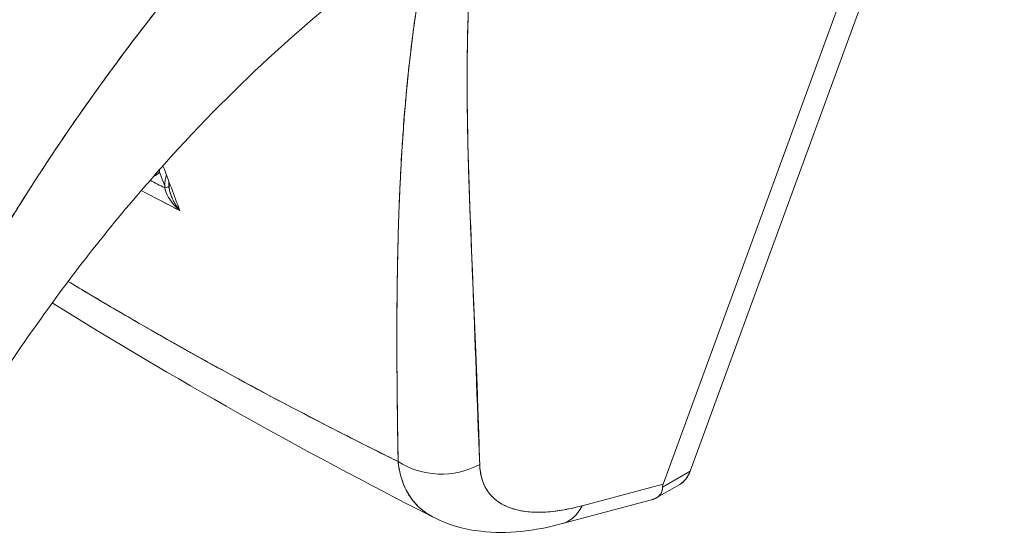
# Model space of a CAD drawing. Header units: inches. Extents: x 14 to 326, y 10 to 205.
# Tile 88 of 107: x 309.817 to 310.693, y 97.314 to 97.771. Entities that reach past the tile are written whole.
import ezdxf

# ---------------------------------------------------------------- set-up
doc = ezdxf.new("R2010")
doc.units = ezdxf.units.IN
doc.header["$LTSCALE"] = 20
doc.header["$MEASUREMENT"] = 0
doc.layers.add('Visible (ANSI)', color=7, linetype='Continuous', lineweight=5)

msp = doc.modelspace()

# ---------------------------------------------------------------- linework, layer by layer
at = {"layer": 'Visible (ANSI)'}
for p, q in [((310.41365, 97.37003), (310.693, 98.13197)), ((310.693, 98.13197), (310.41365, 97.37003)), ((310.38943, 97.35833), (310.66749, 98.11674)), ((310.66749, 98.11674), (310.38943, 97.35833)), ((310.15301, 97.53596), (310.153, 97.53597)), ((310.15269, 97.4898), (310.15272, 97.48978)), ((310.41365, 97.37003), (310.389, 97.35584)), ((310.389, 97.35584), (310.41365, 97.37003)), ((310.38943, 97.35833), (310.3174, 97.33913)), ((310.3174, 97.33913), (310.38943, 97.35833)), ((310.38339, 97.34614), (310.40425, 97.35815)), ((310.30011, 97.32336), (310.37912, 97.34442)), ((310.29938, 97.33524), (310.29926, 97.33521))]:
    msp.add_line(p, q, dxfattribs=at)
for centre, major_axis, ratio, start_param, end_param in [((310.16259, 97.86514), (-0.05589, 0.09706), 0.578093, 2.433496, 2.433598), ((309.93052, 97.64217), (0.01475, 0.00551), 0.736205, 4.828579, 5.259091), ((309.96095, 97.63111), (0.00352, 0.02074), 0.512646, 1.81296, 2.019617), ((309.94071, 97.62313), (0.00945, 0.00018), 0.178972, 5.326942, 6.053876), ((309.94071, 97.62313), (0.00945, 0.00018), 0.178974, 5.326938, 6.053871), ((309.94071, 97.62313), (0.00945, 0.00018), 0.178972, 6.283178, 6.538295), ((309.94071, 97.62313), (0.00945, 0.00018), 0.178974, 6.283174, 6.538291), ((310.19274, 97.42101), (0.06297, 0.00182), 0.851152, 4.020883, 5.251796), ((310.19274, 97.42101), (-0.06297, -0.00182), 0.851148, 0.879292, 2.110208), ((310.28373, 97.38418), (0.01623, -0.06087), 0.593599, 6.283184, 6.877153), ((310.28373, 97.38418), (0.01623, -0.06087), 0.593599, 6.283184, 6.87714)]:
    msp.add_ellipse(centre, major_axis=major_axis, ratio=ratio, start_param=start_param, end_param=end_param, dxfattribs=at)
for points, knots in [([(309.72548, 97.44396), (309.73572, 97.46457), (309.74703, 97.4863), (309.75953, 97.50903), (309.77204, 97.53178), (309.78572, 97.55555), (309.80069, 97.58018), (309.81566, 97.60482), (309.8319, 97.63033), (309.84949, 97.65654), (309.86709, 97.68275), (309.88604, 97.70965), (309.90639, 97.73703), (309.92674, 97.76441), (309.9485, 97.79227), (309.97169, 97.82034), (309.99489, 97.8484), (310.01951, 97.87669), (310.04556, 97.90487), (310.07161, 97.93306), (310.09908, 97.96115), (310.12793, 97.9888), (310.15678, 98.01644), (310.18701, 98.04364), (310.21852, 98.07001)], [0, 0, 0, 0, 0.124948, 0.124948, 0.124948, 0.249955, 0.249955, 0.249955, 0.374963, 0.374963, 0.374963, 0.49997, 0.49997, 0.49997, 0.624978, 0.624978, 0.624978, 0.749985, 0.749985, 0.749985, 0.874993, 0.874993, 0.874993, 1, 1, 1, 1]), ([(310.21852, 98.07001), (310.20943, 98.0624), (310.20044, 98.05472), (310.19157, 98.04699), (310.17575, 98.0332), (310.16028, 98.01923), (310.14518, 98.00511), (310.13007, 97.991), (310.11532, 97.97675), (310.10094, 97.96241), (310.08656, 97.94807), (310.07255, 97.93364), (310.05891, 97.91917), (310.04527, 97.90471), (310.03201, 97.8902), (310.01912, 97.87569), (310.00624, 97.86119), (309.99373, 97.84669), (309.9816, 97.83223), (309.96947, 97.81778), (309.95772, 97.80336), (309.94634, 97.78903), (309.93497, 97.77471), (309.92397, 97.76046), (309.91334, 97.74633), (309.90272, 97.7322), (309.89246, 97.71819), (309.88258, 97.70433), (309.87269, 97.69047), (309.86317, 97.67676), (309.854, 97.66323), (309.84484, 97.64969), (309.83604, 97.63634), (309.82758, 97.62319), (309.81912, 97.61004), (309.81102, 97.5971), (309.80325, 97.58438), (309.79548, 97.57167), (309.78805, 97.55918), (309.78095, 97.54694), (309.77385, 97.5347), (309.76707, 97.52271), (309.76061, 97.51099), (309.75414, 97.49926), (309.74799, 97.48781), (309.74214, 97.47663), (309.73629, 97.46545), (309.73074, 97.45456), (309.72548, 97.44396)], [0, 0, 0, 0, 0.036069, 0.036069, 0.036069, 0.100331, 0.100331, 0.100331, 0.164593, 0.164593, 0.164593, 0.228855, 0.228855, 0.228855, 0.293118, 0.293118, 0.293118, 0.35738, 0.35738, 0.35738, 0.421642, 0.421642, 0.421642, 0.485904, 0.485904, 0.485904, 0.550166, 0.550166, 0.550166, 0.614429, 0.614429, 0.614429, 0.678691, 0.678691, 0.678691, 0.742953, 0.742953, 0.742953, 0.807215, 0.807215, 0.807215, 0.871477, 0.871477, 0.871477, 0.93574, 0.93574, 0.93574, 1, 1, 1, 1]), ([(310.15378, 97.37857), (310.15338, 97.41122), (310.15289, 97.44196), (310.15274, 97.47064), (310.15259, 97.49933), (310.15279, 97.52597), (310.15324, 97.55103), (310.15369, 97.57608), (310.15439, 97.59955), (310.1554, 97.62183), (310.15641, 97.64411), (310.15771, 97.6652), (310.15932, 97.68545), (310.16093, 97.70569), (310.16285, 97.72509), (310.16511, 97.74392), (310.16736, 97.76275), (310.16995, 97.781), (310.17293, 97.79892), (310.1759, 97.81684), (310.17925, 97.83443), (310.18303, 97.85191), (310.18682, 97.86939), (310.19104, 97.88676), (310.19583, 97.90424), (310.20062, 97.92172), (310.20597, 97.93931), (310.21192, 97.9573)], [0, 0, 0, 0, 0.111111, 0.111111, 0.111111, 0.222222, 0.222222, 0.222222, 0.333333, 0.333333, 0.333333, 0.444444, 0.444444, 0.444444, 0.555556, 0.555556, 0.555556, 0.666667, 0.666667, 0.666667, 0.777778, 0.777778, 0.777778, 0.888889, 0.888889, 0.888889, 1, 1, 1, 1]), ([(310.15378, 97.37857), (310.15359, 97.38961), (310.15342, 97.40055), (310.15327, 97.41136), (310.15313, 97.42182), (310.15302, 97.43216), (310.15293, 97.4424), (310.15284, 97.45234), (310.15278, 97.46218), (310.15275, 97.47193), (310.15271, 97.4814), (310.15271, 97.49079), (310.15274, 97.50009), (310.15276, 97.50914), (310.15282, 97.51811), (310.15291, 97.52701), (310.15296, 97.53241), (310.15303, 97.53779), (310.15311, 97.54313), (310.15316, 97.54637), (310.15321, 97.5496), (310.15327, 97.55282), (310.15342, 97.56116), (310.1536, 97.56942), (310.15382, 97.57763), (310.15403, 97.58565), (310.15428, 97.59362), (310.15457, 97.60153), (310.15485, 97.60928), (310.15517, 97.61698), (310.15552, 97.62462), (310.15587, 97.63212), (310.15626, 97.63958), (310.15669, 97.64698), (310.15711, 97.65427), (310.15757, 97.66151), (310.15807, 97.6687), (310.15857, 97.6758), (310.1591, 97.68284), (310.15968, 97.68985), (310.15973, 97.69052), (310.15979, 97.6912), (310.15985, 97.69188), (310.16037, 97.69812), (310.16092, 97.70432), (310.16152, 97.71049), (310.16216, 97.71726), (310.16286, 97.724), (310.16359, 97.73069), (310.16432, 97.73734), (310.1651, 97.74394), (310.16592, 97.75052), (310.16674, 97.75705), (310.1676, 97.76355), (310.16851, 97.77002), (310.16942, 97.77646), (310.17037, 97.78287), (310.17137, 97.78925), (310.17237, 97.79562), (310.17342, 97.80196), (310.17452, 97.80827), (310.17562, 97.81457), (310.17677, 97.82085), (310.17797, 97.82711), (310.17808, 97.8277), (310.17819, 97.8283), (310.17831, 97.8289), (310.17941, 97.83456), (310.18055, 97.8402), (310.18173, 97.84582), (310.18304, 97.85206), (310.1844, 97.85826), (310.18582, 97.86445), (310.18724, 97.87066), (310.18872, 97.87685), (310.19025, 97.88302), (310.1918, 97.88923), (310.19341, 97.89541), (310.19507, 97.90156), (310.19674, 97.90778), (310.19848, 97.91396), (310.20027, 97.92011), (310.20208, 97.92633), (310.20395, 97.93253), (310.20588, 97.93868), (310.20783, 97.94493), (310.20985, 97.95113), (310.21192, 97.9573)], [0, 0, 0, 0, 0.047674, 0.047674, 0.047674, 0.093754, 0.093754, 0.093754, 0.138483, 0.138483, 0.138483, 0.181962, 0.181962, 0.181962, 0.224293, 0.224293, 0.224293, 0.25, 0.25, 0.25, 0.265575, 0.265575, 0.265575, 0.305906, 0.305906, 0.305906, 0.345378, 0.345378, 0.345378, 0.384081, 0.384081, 0.384081, 0.422102, 0.422102, 0.422102, 0.459526, 0.459526, 0.459526, 0.496435, 0.496435, 0.496435, 0.5, 0.5, 0.5, 0.53291, 0.53291, 0.53291, 0.569025, 0.569025, 0.569025, 0.604849, 0.604849, 0.604849, 0.640453, 0.640453, 0.640453, 0.675905, 0.675905, 0.675905, 0.711275, 0.711275, 0.711275, 0.746632, 0.746632, 0.746632, 0.75, 0.75, 0.75, 0.782043, 0.782043, 0.782043, 0.817582, 0.817582, 0.817582, 0.853329, 0.853329, 0.853329, 0.889364, 0.889364, 0.889364, 0.925766, 0.925766, 0.925766, 0.962618, 0.962618, 0.962618, 1, 1, 1, 1]), ([(310.22641, 97.37596), (310.22411, 97.43264), (310.22222, 97.48705), (310.22021, 97.53889), (310.2182, 97.59074), (310.21607, 97.64001), (310.21538, 97.68763), (310.2147, 97.73525), (310.21546, 97.78121), (310.21901, 97.8259), (310.22255, 97.8706), (310.22889, 97.91402), (310.23756, 97.95605)], [0, 0, 0, 0, 0.25, 0.25, 0.25, 0.5, 0.5, 0.5, 0.75, 0.75, 0.75, 1, 1, 1, 1]), ([(310.23756, 97.95605), (310.23623, 97.94984), (310.23498, 97.94366), (310.23379, 97.93752), (310.2326, 97.93134), (310.23148, 97.92518), (310.23043, 97.91906), (310.22936, 97.91289), (310.22837, 97.90674), (310.22745, 97.90063), (310.22651, 97.89446), (310.22564, 97.88832), (310.22484, 97.88221), (310.22402, 97.87603), (310.22327, 97.86989), (310.22258, 97.86377), (310.22188, 97.85757), (310.22124, 97.8514), (310.22066, 97.84526), (310.22007, 97.83902), (310.21954, 97.83282), (310.21906, 97.82664), (310.21857, 97.82037), (310.21814, 97.81411), (310.21776, 97.80789), (310.21737, 97.80155), (310.21704, 97.79523), (310.21675, 97.78894), (310.21645, 97.78252), (310.2162, 97.77613), (310.216, 97.76975), (310.21579, 97.76324), (310.21563, 97.75675), (310.2155, 97.75028), (310.21537, 97.74365), (310.21529, 97.73705), (310.21524, 97.73046), (310.21519, 97.7237), (310.21518, 97.71696), (310.2152, 97.71023), (310.21522, 97.70332), (310.21527, 97.69643), (310.21536, 97.68955), (310.21544, 97.68246), (310.21556, 97.67539), (310.2157, 97.66833), (310.21577, 97.66496), (310.21585, 97.66158), (310.21593, 97.65821), (310.21602, 97.65431), (310.21612, 97.65041), (310.21622, 97.64652), (310.21643, 97.63902), (310.21665, 97.63152), (310.2169, 97.62404), (310.21715, 97.61629), (310.21742, 97.60855), (310.21771, 97.60081), (310.21801, 97.59278), (310.21832, 97.58476), (310.21864, 97.57674), (310.21897, 97.56841), (310.21932, 97.56008), (310.21967, 97.55175), (310.22003, 97.54308), (310.2204, 97.5344), (310.22077, 97.52573), (310.22116, 97.51668), (310.22155, 97.50763), (310.22193, 97.49858), (310.22233, 97.48911), (310.22272, 97.47964), (310.2231, 97.47016), (310.2235, 97.46024), (310.22389, 97.45031), (310.22427, 97.44037), (310.22466, 97.42994), (310.22503, 97.4195), (310.22538, 97.40905), (310.22575, 97.39803), (310.22609, 97.387), (310.22641, 97.37596)], [0, 0, 0, 0, 0.029086, 0.029086, 0.029086, 0.058387, 0.058387, 0.058387, 0.087935, 0.087935, 0.087935, 0.117777, 0.117777, 0.117777, 0.147957, 0.147957, 0.147957, 0.178529, 0.178529, 0.178529, 0.20955, 0.20955, 0.20955, 0.24108, 0.24108, 0.24108, 0.273185, 0.273185, 0.273185, 0.305936, 0.305936, 0.305936, 0.339407, 0.339407, 0.339407, 0.37368, 0.37368, 0.37368, 0.408841, 0.408841, 0.408841, 0.44498, 0.44498, 0.44498, 0.482193, 0.482193, 0.482193, 0.5, 0.5, 0.5, 0.520588, 0.520588, 0.520588, 0.560289, 0.560289, 0.560289, 0.60142, 0.60142, 0.60142, 0.644109, 0.644109, 0.644109, 0.688496, 0.688496, 0.688496, 0.734731, 0.734731, 0.734731, 0.782977, 0.782977, 0.782977, 0.833414, 0.833414, 0.833414, 0.886232, 0.886232, 0.886232, 0.941632, 0.941632, 0.941632, 1, 1, 1, 1]), ([(310.11351, 97.80077), (310.08399, 97.77795), (310.05203, 97.75043), (309.98706, 97.6881), (309.95331, 97.65226), (309.88603, 97.57345), (309.85206, 97.52915), (309.80537, 97.46159), (309.78992, 97.43788), (309.77565, 97.4146)], [0, 0, 0, 0, 0.446383, 0.446383, 0.917033, 0.917033, 1.437188, 1.437188, 1.71586, 1.71586, 1.71586, 1.71586]), ([(309.94165, 97.63576), (309.94026, 97.6343), (309.93849, 97.6331), (309.93654, 97.63216), (309.93645, 97.63211), (309.93635, 97.63207), (309.93626, 97.63203)], [0, 0, 0, 0, 0.25, 0.25, 0.25, 0.2619236, 0.2619236, 0.2619236, 0.2619236]), ([(309.94768, 97.63345), (309.94759, 97.63312), (309.94751, 97.63279), (309.94742, 97.63246), (309.94721, 97.63161), (309.94703, 97.63076), (309.94687, 97.62992), (309.94669, 97.62894), (309.94654, 97.62797), (309.94643, 97.62701), (309.94623, 97.62523), (309.94615, 97.62351), (309.94618, 97.62186)], [0.273982, 0.273982, 0.273982, 0.273982, 0.3333333, 0.3333333, 0.3333333, 0.4872647, 0.4872647, 0.4872647, 0.6666667, 0.6666667, 0.6666667, 1, 1, 1, 1]), ([(309.94618, 97.62186), (309.94671, 97.61969), (309.94753, 97.61738), (309.94872, 97.6151), (309.94991, 97.61281), (309.95144, 97.61055), (309.95327, 97.60829), (309.95509, 97.60602), (309.95722, 97.60378), (309.95965, 97.60169)], [0, 0, 0, 0, 0.3333333, 0.3333333, 0.3333333, 0.6666667, 0.6666667, 0.6666667, 0.9999853, 0.9999853, 0.9999853, 0.9999853]), ([(309.94618, 97.62186), (309.94636, 97.62104), (309.94659, 97.62021), (309.94687, 97.61938), (309.94723, 97.61832), (309.94767, 97.61725), (309.94818, 97.61617), (309.94835, 97.61582), (309.94853, 97.61546), (309.94872, 97.6151), (309.94912, 97.61433), (309.94956, 97.61356), (309.95004, 97.61279), (309.95078, 97.61159), (309.95161, 97.6104), (309.95253, 97.60922), (309.95277, 97.60891), (309.95301, 97.6086), (309.95327, 97.60829), (309.95403, 97.60735), (309.95484, 97.60642), (309.95571, 97.6055), (309.95693, 97.60421), (309.95825, 97.60293), (309.95966, 97.60169)], [0, 0, 0, 0, 0.123961, 0.123961, 0.123961, 0.281069, 0.281069, 0.281069, 0.333333, 0.333333, 0.333333, 0.445965, 0.445965, 0.445965, 0.620741, 0.620741, 0.620741, 0.666667, 0.666667, 0.666667, 0.805209, 0.805209, 0.805209, 1, 1, 1, 1]), ([(309.95966, 97.60169), (309.95855, 97.60304), (309.95752, 97.60446), (309.95655, 97.60594), (309.95568, 97.60727), (309.95487, 97.60864), (309.95413, 97.61005), (309.95346, 97.61133), (309.95285, 97.61263), (309.9523, 97.61396), (309.95181, 97.61516), (309.95138, 97.61639), (309.95101, 97.61763), (309.95067, 97.61877), (309.95039, 97.61992), (309.95018, 97.62108), (309.95002, 97.62197), (309.94991, 97.62285), (309.94984, 97.62373)], [0, 0, 0, 0, 0.2168, 0.2168, 0.2168, 0.411608, 0.411608, 0.411608, 0.586786, 0.586786, 0.586786, 0.744952, 0.744952, 0.744952, 0.889851, 0.889851, 0.889851, 1, 1, 1, 1]), ([(309.95016, 97.62331), (309.95019, 97.62161), (309.95046, 97.61987), (309.95115, 97.61714), (309.95148, 97.61611), (309.95186, 97.6151)], [0, 0, 0, 0, 0.01677712, 0.01677712, 0.0270625, 0.0270625, 0.0270625, 0.0270625]), ([(309.86033, 97.53871), (309.88255, 97.52525), (309.90506, 97.51196), (309.92785, 97.49884), (309.96411, 97.47796), (310.00106, 97.45752), (310.03864, 97.43752), (310.07622, 97.41753), (310.11441, 97.39797), (310.15378, 97.37857)], [0.3429311, 0.3429311, 0.3429311, 0.3429311, 0.5, 0.5, 0.5, 0.75, 0.75, 0.75, 1, 1, 1, 1]), ([(309.86033, 97.53871), (309.86468, 97.53607), (309.86904, 97.53345), (309.8734, 97.53083), (309.90906, 97.50946), (309.94502, 97.48874), (309.98206, 97.46823), (309.98814, 97.46486), (309.99426, 97.4615), (310.0004, 97.45814), (310.03068, 97.44159), (310.06176, 97.42514), (310.09344, 97.4089), (310.11333, 97.3987), (310.13346, 97.38858), (310.15378, 97.37857)], [0.3410488, 0.3410488, 0.3410488, 0.3410488, 0.3719957, 0.3719957, 0.3719957, 0.6250804, 0.6250804, 0.6250804, 0.6666667, 0.6666667, 0.6666667, 0.8714645, 0.8714645, 0.8714645, 1, 1, 1, 1]), ([(310.15378, 97.37857), (310.15464, 97.37011), (310.1567, 97.36235), (310.15983, 97.35554), (310.16296, 97.34874), (310.16715, 97.34288), (310.17234, 97.33799), (310.17625, 97.33432), (310.18073, 97.3312), (310.18573, 97.32865)], [0, 0, 0, 0, 0.1666667, 0.1666667, 0.1666667, 0.3333333, 0.3333333, 0.3333333, 0.4587596, 0.4587596, 0.4587596, 0.4587596]), ([(310.18573, 97.32865), (310.18377, 97.32965), (310.1819, 97.33073), (310.18011, 97.3319), (310.17807, 97.33323), (310.17613, 97.33467), (310.17431, 97.33623), (310.17249, 97.33778), (310.17078, 97.33945), (310.16919, 97.34122), (310.16759, 97.343), (310.1661, 97.34488), (310.16474, 97.34686), (310.16337, 97.34886), (310.16212, 97.35095), (310.161, 97.35314), (310.15986, 97.35535), (310.15885, 97.35765), (310.15797, 97.36005), (310.15708, 97.36246), (310.15631, 97.36497), (310.15568, 97.36756), (310.15504, 97.37017), (310.15452, 97.37287), (310.15414, 97.37565), (310.154, 97.37661), (310.15388, 97.37758), (310.15378, 97.37857)], [0.5396644, 0.5396644, 0.5396644, 0.5396644, 0.5881945, 0.5881945, 0.5881945, 0.6435337, 0.6435337, 0.6435337, 0.6989867, 0.6989867, 0.6989867, 0.7546213, 0.7546213, 0.7546213, 0.8105284, 0.8105284, 0.8105284, 0.8667514, 0.8667514, 0.8667514, 0.9233186, 0.9233186, 0.9233186, 0.980266, 0.980266, 0.980266, 1, 1, 1, 1]), ([(310.22641, 97.37596), (310.22643, 97.37525), (310.22646, 97.37455), (310.22651, 97.37385), (310.22664, 97.37184), (310.22687, 97.36989), (310.22721, 97.36801), (310.22754, 97.36614), (310.22798, 97.36433), (310.22852, 97.36259), (310.22906, 97.36085), (310.2297, 97.35919), (310.23043, 97.3576), (310.23062, 97.35718), (310.23082, 97.35676), (310.23103, 97.35636), (310.23161, 97.35521), (310.23224, 97.3541), (310.23293, 97.35304), (310.23386, 97.3516), (310.23489, 97.35023), (310.236, 97.34894), (310.23712, 97.34765), (310.23834, 97.34643), (310.23964, 97.3453), (310.24075, 97.34434), (310.24192, 97.34343), (310.24315, 97.34259), (310.24338, 97.34243), (310.24361, 97.34228), (310.24383, 97.34213), (310.24532, 97.34116), (310.2469, 97.34026), (310.24856, 97.33944), (310.25022, 97.33863), (310.25197, 97.3379), (310.25381, 97.33724), (310.25564, 97.33659), (310.25756, 97.33602), (310.25955, 97.33554), (310.26038, 97.33534), (310.26122, 97.33515), (310.26208, 97.33498), (310.26329, 97.33473), (310.26452, 97.33452), (310.26578, 97.33433), (310.26794, 97.33402), (310.27017, 97.33378), (310.27247, 97.33363), (310.27478, 97.33349), (310.27716, 97.33342), (310.27961, 97.33345), (310.28203, 97.33347), (310.28452, 97.33357), (310.28708, 97.33376), (310.2897, 97.33395), (310.29239, 97.33424), (310.29515, 97.3346), (310.29787, 97.33497), (310.30066, 97.33542), (310.3035, 97.33595), (310.30635, 97.33649), (310.30925, 97.33711), (310.31221, 97.33782), (310.31393, 97.33823), (310.31566, 97.33867), (310.3174, 97.33913)], [0, 0, 0, 0, 0.019103, 0.019103, 0.019103, 0.074488, 0.074488, 0.074488, 0.129904, 0.129904, 0.129904, 0.185404, 0.185404, 0.185404, 0.2, 0.2, 0.2, 0.241031, 0.241031, 0.241031, 0.296777, 0.296777, 0.296777, 0.352641, 0.352641, 0.352641, 0.4, 0.4, 0.4, 0.408599, 0.408599, 0.408599, 0.464615, 0.464615, 0.464615, 0.520668, 0.520668, 0.520668, 0.576744, 0.576744, 0.576744, 0.6, 0.6, 0.6, 0.632818, 0.632818, 0.632818, 0.688844, 0.688844, 0.688844, 0.74479, 0.74479, 0.74479, 0.8, 0.8, 0.8, 0.856416, 0.856416, 0.856416, 0.9121, 0.9121, 0.9121, 0.967784, 0.967784, 0.967784, 1, 1, 1, 1]), ([(310.3174, 97.33913), (310.30641, 97.33624), (310.29633, 97.33445), (310.28709, 97.33376), (310.27785, 97.33307), (310.26945, 97.3335), (310.26208, 97.33498), (310.25471, 97.33646), (310.24837, 97.33901), (310.24315, 97.34259), (310.23794, 97.34617), (310.23384, 97.35079), (310.23103, 97.35636), (310.22822, 97.36193), (310.2267, 97.36845), (310.22641, 97.37596)], [0, 0, 0, 0, 0.2, 0.2, 0.2, 0.4, 0.4, 0.4, 0.6, 0.6, 0.6, 0.8, 0.8, 0.8, 1, 1, 1, 1]), ([(310.41365, 97.37003), (310.41229, 97.36633), (310.41044, 97.36335), (310.40802, 97.36102), (310.40688, 97.35991), (310.40562, 97.35895), (310.40424, 97.35816)], [0, 0, 0, 0, 0.25, 0.25, 0.25, 0.3684423, 0.3684423, 0.3684423, 0.3684423]), ([(310.41365, 97.37003), (310.41278, 97.36765), (310.41165, 97.36551), (310.4103, 97.36366), (310.40908, 97.36199), (310.40768, 97.36056), (310.40612, 97.35938), (310.40552, 97.35894), (310.40489, 97.35852), (310.40425, 97.35815)], [0, 0, 0, 0, 0.1629274, 0.1629274, 0.1629274, 0.3097424, 0.3097424, 0.3097424, 0.3660715, 0.3660715, 0.3660715, 0.3660715]), ([(310.37912, 97.34442), (310.37965, 97.34456), (310.38017, 97.34472), (310.38067, 97.3449), (310.38127, 97.34511), (310.38185, 97.34535), (310.38239, 97.34561), (310.38335, 97.34608), (310.38422, 97.34662), (310.38499, 97.34722), (310.38601, 97.34802), (310.38685, 97.34893), (310.38748, 97.34993), (310.38766, 97.35021), (310.38783, 97.3505), (310.38798, 97.3508), (310.38874, 97.35233), (310.38908, 97.35404), (310.389, 97.35584)], [0.5107664, 0.5107664, 0.5107664, 0.5107664, 0.5513401, 0.5513401, 0.5513401, 0.6, 0.6, 0.6, 0.6861735, 0.6861735, 0.6861735, 0.8, 0.8, 0.8, 0.8324468, 0.8324468, 0.8324468, 1, 1, 1, 1]), ([(310.389, 97.35584), (310.38909, 97.35367), (310.38859, 97.35166), (310.38747, 97.34991), (310.38635, 97.34816), (310.38461, 97.34668), (310.38237, 97.3456), (310.38138, 97.34513), (310.38029, 97.34473), (310.37912, 97.34442)], [0, 0, 0, 0, 0.2, 0.2, 0.2, 0.4, 0.4, 0.4, 0.4888288, 0.4888288, 0.4888288, 0.4888288]), ([(310.38943, 97.35833), (310.38932, 97.35801), (310.38922, 97.3577), (310.38915, 97.35741), (310.38908, 97.35712), (310.38903, 97.35684), (310.38901, 97.35658), (310.38898, 97.35631), (310.38898, 97.35607), (310.389, 97.35584)], [0, 0, 0, 0, 0.333333, 0.333333, 0.333333, 0.666667, 0.666667, 0.666667, 1, 1, 1, 1]), ([(310.38943, 97.35833), (310.38932, 97.35801), (310.38922, 97.3577), (310.38915, 97.35741), (310.38908, 97.35711), (310.38903, 97.35684), (310.38901, 97.35658), (310.38898, 97.35631), (310.38898, 97.35607), (310.389, 97.35584)], [0.0001824, 0.0001824, 0.0001824, 0.0001824, 0.3333333, 0.3333333, 0.3333333, 0.6666667, 0.6666667, 0.6666667, 1, 1, 1, 1]), ([(310.29996, 97.32332), (310.27526, 97.31673), (310.25085, 97.31383), (310.21314, 97.3181), (310.1988, 97.322), (310.18573, 97.32865)], [0, 0, 0, 0, 0.2802006, 0.2802006, 0.4544933, 0.4544933, 0.4544933, 0.4544933])]:
    msp.add_open_spline(points, degree=3, knots=knots, dxfattribs=at)
for points in [[(309.94152, 97.63797), (309.94162, 97.63722), (309.94167, 97.63648), (309.94165, 97.63576)], [(309.94165, 97.63576), (309.94317, 97.6317), (309.94468, 97.62764), (309.94619, 97.62358)], [(309.94464, 97.64147), (309.94959, 97.62842), (309.95459, 97.61516), (309.95966, 97.60169)], [(309.93325, 97.6286), (309.93756, 97.62633), (309.94187, 97.62409), (309.94618, 97.62186)], [(309.95028, 97.62657), (309.95018, 97.62547), (309.95014, 97.62438), (309.95016, 97.62331)], [(309.95966, 97.60169), (309.94815, 97.6075), (309.93672, 97.61343), (309.92534, 97.61948)], [(309.95965, 97.60169), (309.94817, 97.6075), (309.93673, 97.61343), (309.92535, 97.61949)], [(309.95304, 97.60505), (309.95304, 97.60505), (309.95304, 97.60505), (309.95304, 97.60505)], [(309.95966, 97.60169), (309.95965, 97.60169), (309.95965, 97.60169), (309.95965, 97.60169)], [(310.18573, 97.32865), (310.06668, 97.38921), (309.9529, 97.45314), (309.84612, 97.51956)], [(310.38898, 97.35607), (310.38898, 97.35607), (310.38898, 97.35607), (310.38898, 97.35607)], [(310.38898, 97.35607), (310.38898, 97.35607), (310.38898, 97.35607), (310.38898, 97.35607)], [(310.26542, 97.33439), (310.26542, 97.33439), (310.26542, 97.33439), (310.26541, 97.33439)]]:
    msp.add_open_spline(points, degree=3, dxfattribs=at)

doc.saveas('drawing.dxf')
